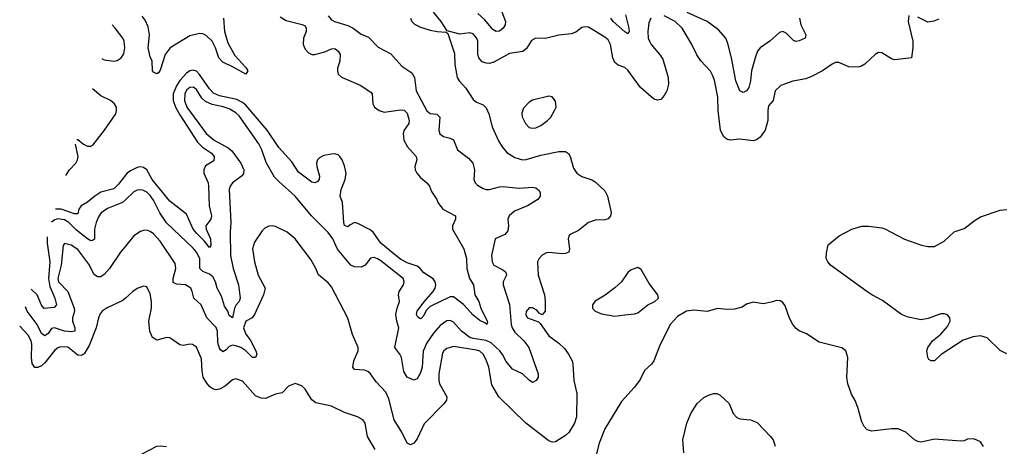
# Model space of a CAD drawing. Header units: inches. Extents: x 1473912 to 1647258, y 640388 to 773423.
# Tile 239 of 256: x 1489358 to 1495334, y 754070 to 756661. Entities that reach past the tile are written whole.
import ezdxf

# ---------------------------------------------------------------- set-up
doc = ezdxf.new("R2010")
doc.units = ezdxf.units.IN
doc.header["$MEASUREMENT"] = 0
doc.layers.add('B4785', color=7, linetype='Continuous')
doc.layers.add('B4795', color=7, linetype='Continuous')

msp = doc.modelspace()

# ---------------------------------------------------------------- linework, layer by layer
at = {"layer": 'B4785', "color": 5}
for points, elevation in [([(1489855.6, 756424.9), (1489870, 756418.3), (1489930, 756408.7), (1489950, 756414.4), (1489973.3, 756430), (1489990, 756454.9), (1489995.8, 756490), (1489991.6, 756530), (1489982.8, 756550), (1489937.7, 756610), (1489918.5, 756630)], 820), ([(1489704.8, 755932.9), (1489710, 755934.4), (1489745.5, 755905.5), (1489770, 755893.8), (1489790, 755892.6), (1489801.6, 755898.4), (1489872.9, 755990), (1489940.7, 756090), (1489946, 756110), (1489944.5, 756130), (1489933.1, 756150), (1489908.5, 756170), (1489850, 756198.6), (1489800.5, 756240.5), (1489799.3, 756241.1)], 820), ([(1489638, 755715), (1489660.8, 755750), (1489698.9, 755790), (1489709, 755810), (1489711.7, 755830), (1489696.2, 755904.8)], 820), ([(1490000, 755716), (1489958.2, 755661.8), (1489930, 755634.2), (1489850, 755614), (1489813.5, 755590), (1489770, 755552.8), (1489731.3, 755530), (1489717.5, 755510), (1489710, 755483.1), (1489690, 755482.4), (1489610, 755509.6), (1489575.1, 755509.7)], 820), ([(1490000, 755567.4), (1489981.7, 755550), (1489890, 755514.2), (1489852.8, 755487.2), (1489835.8, 755464.2), (1489821.1, 755430), (1489811.8, 755390), (1489810.9, 755329.1), (1489799.7, 755320.3), (1489790, 755318.2), (1489770, 755330.6), (1489702, 755382), (1489656.4, 755430), (1489630, 755444.8), (1489590, 755452.4), (1489570, 755446), (1489550.8, 755430.6)], 840), ([(1489523.6, 755341.7), (1489523.9, 755303.9), (1489540.4, 755190), (1489533.5, 755090), (1489540.6, 755040.6), (1489570.6, 754970), (1489581, 754930), (1489567, 754913), (1489507, 754907), (1489490, 754926.4), (1489464.5, 754990), (1489426.6, 755025.2)], 840), ([(1490000, 755286.5), (1489970, 755249.6), (1489902.6, 755150), (1489870, 755114), (1489850, 755100.3), (1489830, 755099.8), (1489810, 755114), (1489776.4, 755176.4), (1489710, 755266.5), (1489670, 755291.6), (1489630, 755301.6), (1489621.7, 755290), (1489609, 755170), (1489589.2, 755089.2), (1489593.1, 755070), (1489649.7, 755009.7), (1489687.5, 754910), (1489691.3, 754890), (1489679, 754850), (1489678.7, 754830), (1489692.3, 754790), (1489692.2, 754770), (1489675, 754765), (1489630, 754769.2), (1489569.6, 754790.4), (1489550, 754786), (1489530, 754755.7), (1489510, 754741.8), (1489490, 754755), (1489463.3, 754810), (1489403.1, 754890), (1489393.2, 754916.3)], 860), ([(1490000, 754970.3), (1489984.1, 754955.9), (1489888.5, 754911.5), (1489858.7, 754890), (1489846, 754874), (1489835.8, 754850), (1489821.9, 754790), (1489778.4, 754681.6), (1489749.1, 754630.9), (1489730, 754620.8), (1489710, 754623.6), (1489650, 754671.5), (1489605.6, 754674.4), (1489590, 754668.8), (1489570, 754653.6), (1489510, 754576.8), (1489490, 754558.8), (1489468.5, 754548.5), (1489449.4, 754549.4), (1489433.8, 754573.8), (1489429.5, 754609.5), (1489431.4, 754691.4), (1489427.9, 754710), (1489410, 754745.1), (1489357.7, 754800.6)], 880)]:
    msp.add_lwpolyline(points, dxfattribs=dict(at, elevation=elevation))
at = {"layer": 'B4795', "color": 5}
for points, elevation in [([(1493189.3, 756670.7), (1493177, 756643), (1493170.2, 756590), (1493172.7, 756550), (1493179.7, 756530), (1493190.2, 756510), (1493245.5, 756445.5), (1493260.6, 756420.6), (1493294.6, 756310), (1493296.9, 756270), (1493285.7, 756230), (1493270, 756200.9), (1493250, 756177), (1493230, 756172), (1493210, 756178.4), (1493190, 756193.3), (1493126.9, 756250), (1493050, 756354.5), (1493030, 756370.9), (1492990, 756385.1), (1492970, 756402), (1492959.1, 756430), (1492944.7, 756510), (1492930, 756538.2), (1492910, 756555.9), (1492810, 756615.1), (1492790, 756618.7), (1492770, 756613.3), (1492733.7, 756586.3), (1492704.5, 756575.5), (1492630, 756566.4), (1492550, 756548), (1492490, 756549.7), (1492464.3, 756535.7), (1492434, 756486), (1492412.1, 756467.9), (1492330, 756456.8), (1492235.8, 756404.2), (1492210, 756396.1), (1492190, 756396.8), (1492165.8, 756405.8), (1492144.6, 756430), (1492139.5, 756450), (1492137.7, 756530), (1492130, 756551.3), (1492110, 756574.7), (1492090, 756582), (1492030, 756573.3), (1491952.9, 756592.9), (1491916.3, 756650), (1491870, 756707.6)], 860), ([(1492284.1, 756710), (1492306.5, 756650), (1492303.6, 756630), (1492291.6, 756610), (1492270, 756592.4), (1492250, 756589.8), (1492230, 756602), (1492180.3, 756660.3), (1492138.9, 756698.9)], 840), ([(1491230, 756684.9), (1491250, 756660.8), (1491269.5, 756649.5), (1491350, 756626.8), (1491381.5, 756610), (1491430, 756574), (1491475.1, 756555.1), (1491534.6, 756494.6), (1491610, 756454), (1491678, 756378), (1491737.7, 756337.7), (1491754.3, 756310), (1491763.9, 756230), (1491830, 756108.1), (1491850, 756091), (1491890, 756086.7), (1491908.9, 756070), (1491902, 755990), (1491907.7, 755967.7), (1491930, 755952.6), (1491970, 755942), (1491990.9, 755930.9), (1492014.4, 755870), (1492081.2, 755821.2), (1492108.8, 755790), (1492118.5, 755750), (1492114.9, 755690), (1492123.1, 755670), (1492135.9, 755655.9), (1492170, 755635.3), (1492190, 755630.3), (1492210, 755630.3), (1492270, 755646.7), (1492290, 755647.9), (1492390, 755637.6), (1492470, 755643.8), (1492490, 755639.1), (1492510, 755624.7), (1492517.3, 755610), (1492517.3, 755590), (1492502.8, 755570), (1492439.3, 755530), (1492362, 755498), (1492329, 755470), (1492320.3, 755450), (1492325.3, 755410), (1492321.1, 755378.9), (1492303, 755357), (1492243.1, 755330), (1492222.4, 755230), (1492226.2, 755190), (1492235.6, 755170), (1492290, 755142.7), (1492306, 755130), (1492310, 755119.1), (1492313.2, 755110), (1492293.2, 755070), (1492291.8, 755050), (1492331, 754931), (1492341.1, 754810), (1492346.3, 754790), (1492363.3, 754763.3), (1492416.9, 754710), (1492447.3, 754670), (1492505.3, 754510), (1492504.2, 754490), (1492493.7, 754470), (1492470, 754458.7), (1492450, 754471.5), (1492410, 754509.7), (1492350, 754538), (1492310, 754584.7), (1492288.4, 754628.4), (1492272.3, 754650), (1492219.1, 754699.1), (1492190, 754712), (1492110, 754724.4), (1492090, 754731.8), (1492040.2, 754770), (1491990, 754823.7), (1491970, 754834.3), (1491950, 754832.6), (1491910, 754803.4), (1491870, 754757.4), (1491830, 754697.8), (1491807.8, 754647.8), (1491801.4, 754550), (1491790, 754516.2), (1491770, 754480.9), (1491750, 754472.3), (1491710, 754489.3), (1491690, 754524), (1491675.3, 754610), (1491665.3, 754630), (1491634.2, 754670), (1491658.9, 754790), (1491646, 754830), (1491641, 754870), (1491648.4, 754910), (1491662.6, 754950), (1491657.9, 754990), (1491661.9, 755010), (1491687.8, 755050), (1491691.9, 755068.1), (1491684.5, 755090), (1491550, 755196.1), (1491530, 755209.8), (1491510, 755216.8), (1491486.8, 755213.2), (1491454.9, 755170), (1491430, 755158.7), (1491390, 755160.3), (1491368.6, 755170), (1491287.6, 755267.6), (1491257.7, 755330), (1491230, 755368.3), (1491129.1, 755469.1), (1491030, 755589.7), (1490930, 755677.6), (1490905, 755705), (1490853.5, 755793.5), (1490828, 755870), (1490810, 755908), (1490690, 756077.8), (1490670, 756096.4), (1490630, 756119.1), (1490592.2, 756132.2), (1490526.1, 756146.1), (1490484.7, 756164.7), (1490464.1, 756184.1), (1490430, 756236.8), (1490410, 756250.5), (1490390, 756248.5), (1490370, 756234), (1490359.6, 756210), (1490357.9, 756170), (1490372.7, 756130), (1490490, 755969.5), (1490537.4, 755930), (1490622.6, 755882.6), (1490644.6, 755864.6), (1490699.7, 755790), (1490719, 755750), (1490715.3, 755724.7), (1490704.2, 755710), (1490650, 755669.7), (1490635.5, 755650), (1490630.1, 755629.9), (1490639.6, 755430), (1490634.9, 755370), (1490638, 755230), (1490653.3, 755150), (1490686.4, 755050), (1490695.6, 754970), (1490690.9, 754950), (1490670.9, 754929.1), (1490662.1, 754910), (1490650, 754849.7), (1490630, 754865.1), (1490621.8, 754890), (1490600.9, 754920.9), (1490582.1, 754982.1), (1490555.9, 755030), (1490546, 755070), (1490530, 755099.8), (1490510, 755115.6), (1490470, 755131.6), (1490450.8, 755150), (1490450.5, 755210), (1490430, 755248.7), (1490410, 755273), (1490248.3, 755428.3), (1490207.6, 755487.6), (1490170, 755564.6), (1490150, 755594.3), (1490130, 755613.6), (1490110, 755624.6), (1490090, 755628.8), (1490070, 755625.6), (1490050, 755615.1), (1490000, 755567.4)], 840), ([(1491730.5, 756670), (1491738, 756650), (1491754.1, 756634.1), (1491790, 756616), (1491850, 756598.3), (1491891.2, 756588.8), (1491946.4, 756586.4), (1491956.9, 756576.9), (1491996.3, 756456.3), (1491999.6, 756390), (1492013.7, 756310), (1492026, 756290), (1492065.7, 756245.7), (1492110, 756176.4), (1492130, 756161.1), (1492170, 756143.7), (1492190, 756126), (1492205.8, 756090), (1492225.5, 756010), (1492264.6, 755924.6), (1492285.7, 755890), (1492315.5, 755855.5), (1492363.4, 755823.4), (1492410, 755810.2), (1492431.5, 755811.5), (1492522, 755838), (1492630, 755861), (1492670, 755861.5), (1492688.3, 755848.3), (1492698.5, 755830), (1492720.2, 755760.2), (1492739.3, 755730), (1492769.1, 755709.1), (1492830, 755688.9), (1492850, 755677), (1492910, 755621.3), (1492924.9, 755590), (1492947.9, 755490), (1492943.1, 755470), (1492930, 755451.6), (1492910, 755445.7), (1492850, 755442.7), (1492811.1, 755428.9), (1492750, 755380.3), (1492702.3, 755357.7), (1492694, 755350), (1492686, 755330), (1492694.9, 755270), (1492690, 755249.6), (1492670, 755240.4), (1492650, 755239.2), (1492570, 755246.9), (1492555.6, 755244.4), (1492530, 755231.5), (1492510.4, 755210), (1492500.3, 755190), (1492504.3, 755110), (1492542.8, 754990), (1492548.2, 754951.8), (1492548.1, 754891.9), (1492530, 754868.7), (1492510, 754879.3), (1492496.3, 754896.3), (1492470, 754911.1), (1492450, 754911.1), (1492431.3, 754888.7), (1492429.1, 754869.1), (1492440.3, 754850), (1492506, 754826), (1492517, 754817), (1492570, 754740.7), (1492630, 754696.4), (1492664.2, 754664.2), (1492688.9, 754630), (1492710.3, 754590), (1492716, 754570), (1492722, 754470), (1492740.3, 754390), (1492738.4, 754250), (1492725, 754210), (1492690, 754154.3), (1492670, 754136), (1492610, 754097.1), (1492590, 754095.2), (1492570, 754103.6), (1492429, 754210), (1492266.2, 754370), (1492224.2, 754444.2), (1492206.3, 754550), (1492190, 754595.8), (1492170, 754630.6), (1492150, 754647.2), (1492130, 754654.2), (1491990, 754676.8), (1491950, 754663.9), (1491931.8, 754650), (1491923.9, 754636.1), (1491902.8, 754510), (1491901.7, 754470), (1491906, 754450), (1491950.2, 754370.2), (1491947.9, 754350), (1491932.8, 754327.2), (1491813.8, 754206.2), (1491770, 754115.6), (1491750, 754089.7), (1491730, 754079.6), (1491710, 754089.5), (1491676.4, 754156.4), (1491630.5, 754230), (1491598.2, 754358.2), (1491579.7, 754399.7), (1491521, 754461), (1491486.3, 754510), (1491470, 754524), (1491450, 754532.2), (1491390, 754537.4), (1491379.7, 754550), (1491385, 754590), (1491412.8, 754650), (1491411.3, 754670), (1491378, 754750), (1491348.7, 754848.7), (1491250, 755039.3), (1491230, 755063.7), (1491171.2, 755111.2), (1491155.4, 755150), (1491124.6, 755204.6), (1491030, 755329.6), (1490980.7, 755370), (1490910, 755405.1), (1490890, 755409.6), (1490870, 755407.8), (1490845.7, 755394.3), (1490830, 755378.4), (1490783.1, 755310), (1490770.4, 755270), (1490783.2, 755190), (1490806, 755110), (1490847.6, 755030), (1490838.3, 754990), (1490783.8, 754870), (1490768.9, 754851.1), (1490730, 754829.7), (1490717, 754790), (1490730, 754750.3), (1490757.3, 754717.3), (1490790.7, 754650.7), (1490797.1, 754630), (1490790, 754608.7), (1490770, 754608.9), (1490731, 754651), (1490700.5, 754670), (1490670, 754681.2), (1490650, 754684.3), (1490630, 754676.2), (1490610, 754655.4), (1490590, 754644.8), (1490576.9, 754656.9), (1490570, 754666.9), (1490560.8, 754700.8), (1490557.7, 754770), (1490550.8, 754790.8), (1490493.6, 754850), (1490459.8, 754930), (1490414.5, 754970), (1490405.3, 755010), (1490396, 755030), (1490364.5, 755050), (1490310, 755054.2), (1490290, 755066), (1490289.4, 755090), (1490305.6, 755150), (1490300.6, 755180.6), (1490210, 755316.8), (1490170, 755361.5), (1490150, 755375.6), (1490130, 755382.2), (1490110, 755381.7), (1490090, 755375.1), (1490050, 755348), (1490000, 755286.5)], 860), ([(1490594.3, 756670), (1490600.1, 756590), (1490621.1, 756521.1), (1490663.9, 756443.9), (1490730.3, 756370), (1490742.4, 756350), (1490730.2, 756329.8), (1490653.9, 756373.9), (1490590, 756402.6), (1490566.2, 756430), (1490546.8, 756490), (1490526.4, 756530), (1490490, 756565.1), (1490470, 756575.3), (1490450, 756578.3), (1490390, 756562.9), (1490271.7, 756490), (1490240.3, 756450), (1490210, 756354), (1490200.9, 756339.1), (1490190, 756331.8), (1490170, 756342.9), (1490163.6, 756350), (1490161.3, 756410), (1490150, 756435.1), (1490138.4, 756490), (1490145, 756570), (1490137.9, 756617.9), (1490119.3, 756659.3), (1490102, 756682)], 780), ([(1490938.7, 756678.7), (1490976.2, 756656.2), (1491072.8, 756632.8), (1491090, 756623.7), (1491097.1, 756610), (1491095.9, 756590), (1491081.4, 756550), (1491078.4, 756510), (1491090, 756483.1), (1491110, 756459), (1491130, 756450.2), (1491150, 756450.2), (1491210, 756466.2), (1491250, 756484), (1491270, 756485.7), (1491290, 756470.3), (1491302.8, 756450), (1491301.6, 756410), (1491287.8, 756367.8), (1491286.5, 756350), (1491291.8, 756330), (1491312, 756312), (1491423.6, 756263.6), (1491490, 756220.3), (1491498, 756210), (1491501.8, 756150), (1491512.4, 756130), (1491539.5, 756110), (1491570, 756099), (1491670, 756114.1), (1491691.3, 756111.3), (1491710, 756093.7), (1491722, 756050), (1491718.8, 756030), (1491691.9, 755990), (1491684.4, 755970), (1491689.4, 755930), (1491712.4, 755890), (1491763.9, 755830), (1491768.1, 755810), (1491755.6, 755770), (1491758.5, 755750), (1491769.1, 755729.1), (1491790, 755702.4), (1491828.7, 755670), (1491844.9, 755650), (1491857.3, 755617.3), (1491890.7, 755570), (1491896.3, 755550), (1491926.4, 755510), (1492004, 755470), (1492002.4, 755450), (1491984, 755410), (1491984.6, 755390), (1492054.3, 755270), (1492069.1, 755210), (1492072.2, 755150), (1492088.1, 755090), (1492112.6, 755050), (1492119.6, 754990), (1492145.2, 754950), (1492157.8, 754910), (1492196.1, 754830), (1492197.4, 754822.6), (1492191.6, 754812)], 820), ([(1493034.4, 756690), (1493056.1, 756610), (1493056.5, 756590), (1493050, 756575.6), (1493030, 756586.8), (1492960.5, 756650), (1492945.4, 756670)], 840), ([(1494754, 756686), (1494751.3, 756650), (1494778.8, 756530), (1494778.8, 756490), (1494770.8, 756429.2), (1494670, 756417.2), (1494650, 756423.7), (1494590, 756459), (1494570, 756461.2), (1494550, 756449), (1494488.3, 756391.7), (1494463.4, 756376.6), (1494447.9, 756372.1), (1494390, 756374), (1494330, 756402.2), (1494310, 756400.8), (1494288.8, 756391.2), (1494230, 756349.7), (1494164.6, 756315.4), (1494130, 756302.7), (1494051.2, 756288.8), (1493978.6, 756261.4), (1493943.1, 756230), (1493931.8, 756170), (1493902.6, 756137.4), (1493898, 756110), (1493899.6, 756050), (1493882.2, 755990), (1493851.8, 755948.2), (1493830, 755932.5), (1493810, 755926.1), (1493730, 755935.1), (1493670, 755929.8), (1493650, 755936.4), (1493630, 755951.3), (1493611.6, 755990), (1493598, 756110), (1493596.1, 756190), (1493574.3, 756294.3), (1493563.7, 756323.7), (1493550, 756349.6), (1493492.2, 756412.2), (1493467.4, 756447.4), (1493435.2, 756515.2), (1493379.3, 756610), (1493337.2, 756650), (1493270, 756685)], 860), ([(1494090.2, 756670), (1494100.2, 756630), (1494130.3, 756570), (1494124.9, 756550), (1494090, 756533), (1494070, 756529.6), (1494053.9, 756533.9), (1494010, 756578.5), (1493990, 756588.6), (1493970, 756583.1), (1493910.1, 756529.9), (1493852.6, 756490), (1493836.5, 756470), (1493823.3, 756436.6), (1493799.3, 756350), (1493793.2, 756290), (1493783.5, 756250), (1493770, 756228.3), (1493750, 756219.7), (1493729.9, 756229.9), (1493703.7, 756290), (1493678.2, 756430), (1493656.2, 756516.2), (1493643, 756550), (1493599.3, 756599.3), (1493531.1, 756651.1), (1493410, 756704)], 840), ([(1494936.3, 756663.7), (1494907.5, 756652.5), (1494870, 756646), (1494810, 756676)], 860), ([(1492191.6, 754812), (1492181, 754821), (1492150, 754834.8), (1492110, 754866), (1492050.7, 754930.7), (1491990, 754978.6), (1491970, 754978.6), (1491850, 754920.2), (1491824.4, 754895.6), (1491810, 754864.2), (1491793.8, 754846.2), (1491790, 754843.9), (1491773.6, 754853.6), (1491766.2, 754870), (1491769.9, 754890), (1491810, 754946.4), (1491868.5, 755010), (1491879.5, 755030), (1491883.4, 755050), (1491879.3, 755070), (1491867.5, 755087.5), (1491810, 755123.5), (1491789, 755150), (1491770, 755164.2), (1491710, 755183.9), (1491670, 755206.6), (1491640.3, 755230), (1491550, 755304.9), (1491502.9, 755370), (1491485.2, 755385.2), (1491410, 755423.9), (1491390, 755429.5), (1491363.7, 755416.3), (1491350, 755402.8), (1491330, 755411.1), (1491324.5, 755430), (1491317.1, 755550), (1491302.5, 755590), (1491309, 755630), (1491333.1, 755690), (1491338.4, 755730), (1491330, 755773.8), (1491315.9, 755810), (1491301.9, 755830), (1491290, 755839.5), (1491270, 755845.7), (1491250, 755845.4), (1491202.9, 755837.1), (1491176.8, 755823.2), (1491165.6, 755810), (1491159.4, 755790), (1491160.5, 755770), (1491177.4, 755710), (1491175.5, 755690), (1491164.2, 755675.8), (1491150.2, 755669.8), (1491130, 755673.6), (1491050, 755734.6), (1491010, 755797.2), (1490930, 755884.1), (1490860.5, 755990), (1490730, 756141.7), (1490710, 756158), (1490675.7, 756175.7), (1490570, 756199.6), (1490534.8, 756214.8), (1490510, 756240.4), (1490450, 756327.8), (1490430, 756347.7), (1490410, 756355.6), (1490390, 756349.9), (1490370, 756337), (1490328.9, 756291.1), (1490310, 756259.1), (1490290.3, 756210), (1490289.5, 756170), (1490304.3, 756130), (1490330, 756082.7), (1490436.6, 755916.6), (1490466.8, 755886.8), (1490521.3, 755850), (1490538.2, 755830), (1490535.2, 755804.8), (1490486, 755774), (1490475.3, 755750), (1490476.3, 755730), (1490501.2, 755670), (1490504.7, 755650), (1490508.2, 755530), (1490521.4, 755470), (1490518, 755450), (1490488.2, 755410), (1490489.4, 755390), (1490515.3, 755330), (1490518.2, 755290), (1490510, 755277.4), (1490478, 755318), (1490430, 755364.5), (1490411.7, 755390), (1490370, 755480.8), (1490270, 755559.7), (1490161.8, 755690), (1490130, 755749.8), (1490110, 755763.4), (1490090, 755766.7), (1490070, 755763.2), (1490030, 755744.3), (1490010, 755729), (1490000, 755716)], 820), ([(1495350, 754632.2), (1495310, 754652.3), (1495230, 754729.8), (1495190, 754742), (1495145.1, 754734.9), (1495085.4, 754714.6), (1494952, 754628), (1494910, 754589), (1494890, 754588.7), (1494877.2, 754597.2), (1494869.5, 754609.5), (1494863.7, 754650), (1494869.5, 754670), (1494899.3, 754710), (1494950, 754750.5), (1494990, 754797.3), (1495005.1, 754830), (1495004.5, 754850), (1494990, 754869.3), (1494970, 754875.4), (1494950, 754874.7), (1494872.9, 754847.1), (1494830, 754838.7), (1494750, 754854), (1494710, 754870.8), (1494595.9, 754955.9), (1494529.7, 754990), (1494500.5, 755010), (1494279, 755170), (1494262.7, 755190), (1494254, 755210), (1494254.6, 755245.4), (1494266, 755294), (1494332.1, 755347.9), (1494408, 755390), (1494470, 755407.3), (1494510, 755407.7), (1494590, 755397.3), (1494609.1, 755390.9), (1494728.7, 755328.7), (1494832.5, 755292.5), (1494870, 755284.4), (1494910, 755284.4), (1494970, 755316.3), (1495030, 755373.4), (1495090, 755392.4), (1495156.6, 755443.4), (1495190, 755463.2), (1495310, 755503.7), (1495350, 755507.9)], 860), ([(1491514.7, 754050), (1491469.7, 754129.7), (1491454.5, 754210), (1491440.5, 754230), (1491409.2, 754249.2), (1491330, 754275.5), (1491250, 754313.7), (1491154.5, 754334.5), (1491132, 754352), (1491090, 754417), (1491070, 754437), (1491030, 754452.3), (1490990, 754436), (1490950, 754394.5), (1490910, 754386), (1490850, 754360.5), (1490822.5, 754362.5), (1490790, 754376.9), (1490710, 754465.6), (1490670, 754480.5), (1490650, 754473.6), (1490604, 754436), (1490570, 754417.7), (1490550, 754414), (1490530, 754418.9), (1490511.8, 754431.8), (1490493.4, 754453.4), (1490472.1, 754490), (1490465.8, 754525.8), (1490462.2, 754602.2), (1490430, 754672.7), (1490407.5, 754687.5), (1490390, 754689.6), (1490350, 754682.4), (1490330, 754686), (1490270, 754729.6), (1490250, 754731.2), (1490190, 754715.8), (1490163, 754730), (1490146.7, 754766.7), (1490140.6, 754830), (1490157.4, 754910), (1490158.1, 754950), (1490150, 754997.2), (1490130, 755038), (1490110, 755042.9), (1490070, 755027.8), (1490043.8, 755010), (1490000, 754970.3)], 880), ([(1495208.7, 754068.7), (1495190, 754098), (1495150, 754115.3), (1495110, 754114), (1495090, 754104), (1495070, 754101.2), (1494910, 754112.7), (1494830, 754096), (1494810, 754099.3), (1494790, 754109.2), (1494735.9, 754155.9), (1494690, 754177.2), (1494650, 754177.2), (1494530, 754161.2), (1494502, 754170), (1494484, 754190), (1494470, 754218), (1494445.6, 754305.6), (1494429.1, 754349.1), (1494407, 754387), (1494385.1, 754450), (1494377.6, 754490), (1494384.5, 754610), (1494372.3, 754650), (1494347.3, 754667.3), (1494210, 754702.7), (1494133.4, 754753.4), (1494090, 754772.3), (1494070, 754786), (1494050, 754809), (1494030, 754849), (1494003.3, 754923.3), (1493990, 754944), (1493974.5, 754954.5), (1493950, 754955.1), (1493930, 754947), (1493870, 754936.2), (1493810, 754945.2), (1493770, 754933.2), (1493744, 754916), (1493695.9, 754904.1), (1493650, 754902), (1493593.7, 754906.3), (1493530.3, 754889.7), (1493450, 754896.1), (1493406, 754890), (1493350, 754858), (1493305.5, 754810), (1493241.7, 754678.3), (1493207.7, 754590), (1493191.8, 754568.2), (1493150.5, 754530), (1493123.2, 754476.8), (1493090.4, 754430), (1493010, 754341.6), (1492910, 754175.6), (1492875.2, 754090), (1492855.8, 754010)], 880), ([(1493388.2, 754030), (1493383.5, 754110), (1493406.6, 754210), (1493431.1, 754270), (1493470.8, 754329.2), (1493510, 754366.4), (1493538.3, 754381.7), (1493570, 754390.4), (1493590, 754390.5), (1493610, 754380.7), (1493664, 754330), (1493687.7, 754270), (1493710, 754246), (1493730, 754238), (1493794, 754230), (1493834.4, 754214.4), (1493916, 754130), (1493930.8, 754110), (1493944, 754070)], 880), ([(1490097.6, 754022.4), (1490190, 754070.3), (1490210, 754073.1), (1490248.9, 754068.9)], 880)]:
    msp.add_lwpolyline(points, dxfattribs=dict(at, elevation=elevation))
for points, elevation in [([(1492570, 756197.2), (1492470, 756172), (1492450, 756160.9), (1492415.6, 756124.4), (1492406.2, 756093.8), (1492407.9, 756072.1), (1492428.2, 756030), (1492450, 756007.3), (1492470, 756001.5), (1492490, 756003.8), (1492521.6, 756018.4), (1492562, 756050), (1492582.7, 756070), (1492604, 756110), (1492613.2, 756130), (1492610, 756166), (1492590, 756193.2)], 880), ([(1493110, 755156), (1493070, 755142.7), (1493050, 755126), (1493010.3, 755069.7), (1492970, 755032), (1492912, 754988), (1492850, 754951.8), (1492834, 754930), (1492834, 754910), (1492850, 754890.8), (1492890, 754874), (1492970, 754860.4), (1493030, 754868.4), (1493090, 754874.9), (1493110, 754881.6), (1493169.7, 754930.3), (1493214, 754950), (1493235.1, 754970), (1493231.8, 754990), (1493178.6, 755058.6), (1493130, 755144)], 880), ([(1492191.6, 754812), (1492191, 754811), (1492194, 754810)], 820)]:
    msp.add_lwpolyline(points, close=True, dxfattribs=dict(at, elevation=elevation))

doc.saveas('drawing.dxf')
